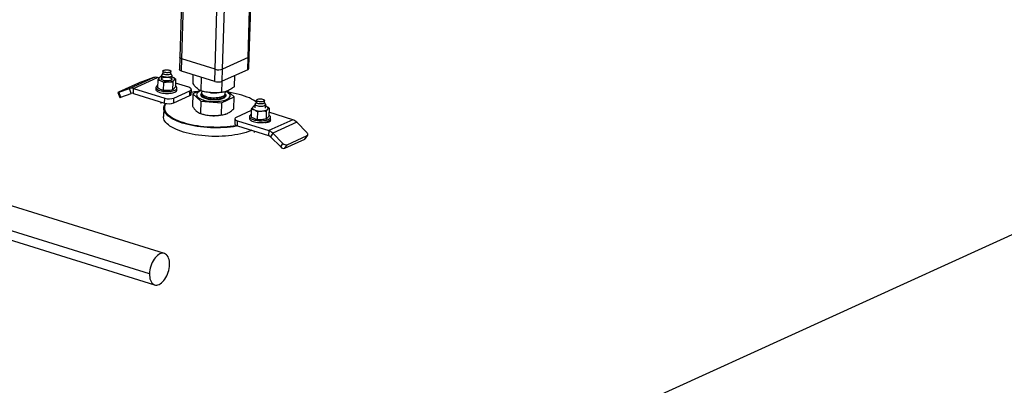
# Model space of a CAD drawing. Header units: millimetres. Extents: x 0 to 841, y 0 to 594.
# Tile 70 of 155: x 570 to 607, y 88 to 102. Entities that reach past the tile are written whole.
import ezdxf

# ---------------------------------------------------------------- set-up
doc = ezdxf.new("R2010")
doc.units = ezdxf.units.MM
doc.layers.add('TRAIT-FORT', color=4, linetype='Continuous', lineweight=25)

msp = doc.modelspace()

# ---------------------------------------------------------------- linework, layer by layer
at = {"layer": 'TRAIT-FORT', "color": 4, "linetype": 'Continuous', "lineweight": 25}
for p, q in [((578.21277, 100.65258), (578.76134, 118.96416)), ((578.25432, 100.69585), (578.80215, 118.98271)), ((577.2365, 100.20902), (577.78507, 118.5206)), ((501.10307, 45.65664), (638.39106, 108.03293)), ((575.02155, 93.19244), (540.89297, 103.80762)), ((574.45457, 92.42238), (540.38133, 103.02034)), ((540.37056, 102.66104), (574.6503, 91.99885)), ((575.6736, 102.73514), (575.61138, 100.6583)), ((575.68926, 100.59686), (575.75258, 102.71058)), ((576.95611, 100.20283), (577.02337, 102.44815)), ((575.61138, 100.6583), (575.59747, 100.19394)), ((575.67535, 100.13251), (575.68926, 100.59686)), ((576.95611, 100.20283), (575.68926, 100.59686)), ((578.21277, 100.65258), (577.2365, 100.20902)), ((578.19886, 100.18823), (578.21277, 100.65258)), ((578.24041, 100.2315), (578.25432, 100.69585)), ((574.96587, 100.13291), (574.96344, 100.05165)), ((576.9422, 99.73847), (575.67535, 100.13251)), ((576.9422, 99.73847), (576.95611, 100.20283)), ((577.22259, 99.74467), (577.2365, 100.20902)), ((578.19886, 100.18823), (577.22259, 99.74467)), ((573.68818, 99.46965), (574.60343, 99.8855)), ((573.84803, 99.47017), (574.76328, 99.88601)), ((574.60343, 99.8855), (574.20367, 99.74203)), ((574.77015, 99.80041), (574.76113, 99.49932)), ((574.81909, 99.86865), (574.76328, 99.88601)), ((574.91215, 99.92577), (574.87785, 99.91941)), ((574.91366, 99.97646), (574.90956, 99.83947)), ((574.96363, 100.0582), (574.91949, 99.99323)), ((575.2683, 100.04252), (575.27074, 100.12378)), ((575.30867, 99.98158), (575.2685, 100.04906)), ((575.30938, 99.82749), (575.31348, 99.96448)), ((575.33275, 99.90179), (575.31184, 99.90947)), ((575.33275, 99.90179), (575.31186, 99.91014)), ((575.44787, 99.83564), (575.43885, 99.53455)), ((576.11285, 99.6564), (576.12294, 99.99329)), ((576.42386, 99.37819), (576.43934, 99.89488)), ((577.68836, 99.54484), (577.70086, 99.96197)), ((574.03994, 99.67599), (573.27723, 99.32946)), ((573.28841, 99.32619), (573.68818, 99.46965)), ((573.76254, 99.28417), (573.68818, 99.46965)), ((573.84246, 99.28443), (573.84803, 99.47017)), ((573.84803, 99.47017), (575.0357, 99.10076)), ((574.6997, 99.51345), (574.69762, 99.44379)), ((574.99229, 99.39793), (575.00131, 99.69902)), ((575.34017, 99.71664), (575.33115, 99.41554)), ((575.38619, 99.1085), (575.99636, 99.38573)), ((575.95096, 99.5166), (575.44304, 99.67458)), ((575.49726, 99.41984), (575.49935, 99.48949)), ((575.9908, 99.19999), (575.99636, 99.38573)), ((576.04274, 99.25407), (576.0483, 99.43981)), ((576.38423, 99.39758), (576.10114, 99.2655)), ((577.21162, 99.32241), (577.22429, 99.74544)), ((577.67665, 99.15394), (577.42198, 99.38175)), ((573.24866, 99.31433), (573.32302, 99.12884)), ((573.36277, 99.1407), (573.28841, 99.32619)), ((573.36277, 99.1407), (573.76254, 99.28417)), ((573.84246, 99.28443), (575.03014, 98.91502)), ((575.03014, 98.91502), (575.0357, 99.10076)), ((575.38063, 98.92276), (575.9908, 99.19999)), ((575.38063, 98.92276), (575.38619, 99.1085)), ((576.10114, 99.2655), (576.08733, 98.80477)), ((576.10114, 99.2655), (576.41215, 98.98729)), ((576.25045, 99.23349), (576.25031, 99.22885)), ((576.4436, 99.37352), (576.44144, 99.30132)), ((576.77323, 99.31398), (576.78323, 99.31303)), ((577.00056, 99.30652), (577.01534, 99.30703)), ((577.19991, 98.93151), (577.67665, 99.15394)), ((577.34103, 99.27437), (577.3434, 99.35323)), ((577.52748, 99.19059), (577.52762, 99.19523)), ((577.66285, 98.69321), (577.67665, 99.15394)), ((578.52889, 99.02469), (578.52646, 98.94343)), ((578.83132, 98.93429), (578.83376, 99.01556)), ((574.88324, 98.96071), (574.88153, 98.9038)), ((574.99853, 98.72489), (574.98879, 98.39984)), ((576.41215, 98.98729), (576.39835, 98.52656)), ((576.41215, 98.98729), (577.19991, 98.93151)), ((577.19991, 98.93151), (577.18611, 98.47078)), ((578.33317, 98.69218), (578.32415, 98.39109)), ((578.47517, 98.81755), (578.44087, 98.81118)), ((578.47669, 98.86823), (578.47258, 98.73125)), ((578.52666, 98.94997), (578.48251, 98.88501)), ((578.8717, 98.87335), (578.83152, 98.94084)), ((578.8724, 98.71927), (578.87651, 98.85625)), ((578.89577, 98.79357), (578.87486, 98.80125)), ((578.89577, 98.79357), (578.87488, 98.80192)), ((579.01089, 98.72741), (579.00187, 98.42632)), ((576.33841, 98.54522), (576.3703, 98.53172)), ((577.36598, 98.50189), (577.37024, 98.5034)), ((577.7096, 98.3156), (577.70403, 98.12986)), ((578.33126, 98.62854), (577.76154, 98.36968)), ((578.26273, 98.40522), (578.26064, 98.33557)), ((578.56433, 98.5908), (578.55531, 98.2897)), ((578.90319, 98.60841), (578.89417, 98.30732)), ((579.90987, 98.28524), (578.99462, 97.8694)), ((579.90987, 98.28524), (579.00607, 98.56636)), ((579.06028, 98.31162), (579.06237, 98.38127)), ((577.80138, 98.05307), (577.80694, 98.23881)), ((577.80138, 98.05307), (578.98905, 97.68366)), ((577.80694, 98.23881), (578.99462, 97.8694)), ((578.85635, 98.18348), (578.85653, 98.18957)), ((578.98431, 98.19546), (578.98531, 98.22892)), ((580.06674, 98.18622), (579.15148, 97.77038)), ((580.4506, 97.79901), (580.06674, 98.18622)), ((578.44626, 97.85249), (578.44455, 97.79558)), ((578.99462, 97.8694), (578.98905, 97.68366)), ((579.15148, 97.77038), (579.06748, 97.63415)), ((579.06748, 97.63415), (579.45135, 97.24694)), ((579.15148, 97.77038), (579.53535, 97.38317)), ((579.6116, 97.19689), (580.37431, 97.54343)), ((579.6956, 97.33312), (580.45831, 97.67966)), ((580.37431, 97.54343), (580.45831, 97.67966)), ((580.39674, 97.56253), (580.48073, 97.69876)), ((579.45135, 97.24694), (579.53535, 97.38317)), ((579.6116, 97.19689), (579.6956, 97.33312))]:
    msp.add_line(p, q, dxfattribs=at)
at = {"layer": 'TRAIT-FORT', "color": 4, "linetype": 'Continuous', "lineweight": 25, "flags": 128}
for points in [[(575.68926, 100.59686), (575.66071, 100.60754), (575.63795, 100.61993), (575.62185, 100.63357), (575.61303, 100.64793), (575.61138, 100.6583)], [(575.68926, 100.59686), (575.66071, 100.60754), (575.63795, 100.61993), (575.62185, 100.63357), (575.61303, 100.64793), (575.61138, 100.6583)], [(575.08692, 100.18436), (575.12354, 100.18459), (575.15984, 100.18155), (575.19374, 100.17542), (575.22325, 100.16655), (575.24666, 100.15546), (575.26261, 100.1428), (575.27018, 100.12929), (575.26891, 100.11573), (575.2589, 100.10291), (575.24071, 100.09156), (575.21541, 100.08235), (575.18447, 100.07581), (575.14968, 100.07233), (575.11307, 100.0721), (575.07676, 100.07514), (575.04287, 100.08128), (575.01336, 100.09014), (574.98995, 100.10123), (574.974, 100.1139), (574.96643, 100.1274), (574.96769, 100.14096), (574.97771, 100.15379), (574.99589, 100.16513), (575.02119, 100.17434), (575.05214, 100.18088), (575.08692, 100.18436)], [(575.67535, 100.13251), (575.6468, 100.14318), (575.62404, 100.15558), (575.60794, 100.16922), (575.59912, 100.18358), (575.59747, 100.19394)], [(574.82446, 99.87537), (574.81472, 99.86156), (574.81003, 99.84727), (574.81046, 99.83274), (574.81601, 99.81823), (574.82658, 99.80397), (574.84199, 99.79023), (574.86197, 99.77722), (574.88619, 99.76517)], [(575.15037, 99.76048), (575.10762, 99.76001), (575.06495, 99.76298), (575.02437, 99.76925), (574.98777, 99.77852), (574.95686, 99.79036), (574.93308, 99.80421), (574.91755, 99.81944), (574.911, 99.83532), (574.91372, 99.85112), (574.9256, 99.86609), (574.94608, 99.87953), (574.9742, 99.89083), (575.00864, 99.89944), (575.04779, 99.90497), (575.08983, 99.90715), (575.13279, 99.90589), (575.17466, 99.90125), (575.21348, 99.89343), (575.24744, 99.88282), (575.27494, 99.86989), (575.29471, 99.85527), (575.30582, 99.83962), (575.30774, 99.82369), (575.3004, 99.80822), (575.28412, 99.79392), (575.25968, 99.78148), (575.22822, 99.77147), (575.1912, 99.76436), (575.15037, 99.76048)], [(575.30867, 99.98158), (575.3133, 99.96862), (575.31055, 99.95272), (575.2986, 99.93766), (575.27799, 99.92413), (575.2497, 99.91276), (575.21504, 99.9041), (575.17564, 99.89853), (575.13333, 99.89633), (575.0901, 99.8976), (575.04797, 99.90228), (575.00891, 99.91014), (574.97474, 99.92082), (574.94706, 99.93383), (574.92717, 99.94855), (574.91599, 99.96429), (574.91405, 99.98032), (574.91949, 99.99323)], [(575.14725, 99.99107), (575.11064, 99.99084), (575.07433, 99.99388), (575.04044, 100.00001), (575.01093, 100.00888), (574.98751, 100.01997), (574.97156, 100.03263), (574.964, 100.04614), (574.96344, 100.05165)], [(575.2683, 100.04252), (575.26648, 100.03447), (575.25646, 100.02165), (575.23828, 100.0103), (575.21298, 100.00109), (575.18204, 99.99455), (575.14725, 99.99107)], [(575.1712, 99.72329), (575.20898, 99.72622), (575.24505, 99.73099), (575.2788, 99.73751), (575.30966, 99.74568), (575.33709, 99.75535), (575.36063, 99.76635), (575.37987, 99.7785), (575.39448, 99.7916)], [(575.39448, 99.7916), (575.40422, 99.80541), (575.40891, 99.8197), (575.40848, 99.83422), (575.40293, 99.84874), (575.39236, 99.86299), (575.37696, 99.87674), (575.35697, 99.88975), (575.33275, 99.90179)], [(574.69762, 99.44379), (574.7011, 99.42251), (574.7134, 99.40055), (574.73428, 99.37929), (574.76327, 99.35921), (574.79973, 99.34074), (574.84284, 99.32431), (574.89163, 99.31028), (574.94503, 99.29896), (575.00182, 99.29062), (575.06076, 99.28542), (575.12051, 99.2835), (575.17974, 99.28489)], [(574.76386, 99.59055), (574.74229, 99.57717), (574.71951, 99.55732), (574.70522, 99.53621), (574.69974, 99.51433), (574.70319, 99.49217), (574.71549, 99.47021), (574.73637, 99.44895), (574.76536, 99.42886), (574.80182, 99.41039), (574.84492, 99.39396), (574.89372, 99.37993), (574.94711, 99.36862), (575.00391, 99.36027), (575.06284, 99.35508), (575.12259, 99.35315), (575.18183, 99.35454)], [(575.17974, 99.28489), (575.23714, 99.28956), (575.29142, 99.29741), (575.34136, 99.30827), (575.38586, 99.32188), (575.42391, 99.33795), (575.45467, 99.35611), (575.47745, 99.37597), (575.49174, 99.39707), (575.49722, 99.41895), (575.49726, 99.41984)], [(575.18183, 99.35454), (575.23923, 99.35922), (575.29351, 99.36707), (575.34345, 99.37792), (575.38795, 99.39153), (575.426, 99.4076), (575.45676, 99.42577), (575.47954, 99.44562), (575.49383, 99.46673), (575.49931, 99.48861), (575.49586, 99.51077), (575.48356, 99.53273), (575.46268, 99.55399), (575.43992, 99.5703)], [(575.99636, 99.38573), (576.02232, 99.40043), (576.03967, 99.41694), (576.04775, 99.43461), (576.04625, 99.45277), (576.03522, 99.47072), (576.01509, 99.48777), (575.98664, 99.50326), (575.95096, 99.5166)], [(576.41191, 99.38379), (576.37102, 99.36598), (576.33048, 99.34338), (576.29778, 99.31898), (576.27338, 99.2931), (576.25763, 99.26612), (576.25073, 99.23842), (576.2528, 99.21037), (576.2638, 99.18239), (576.28357, 99.15485), (576.31185, 99.12814), (576.34822, 99.10265), (576.39219, 99.07873), (576.44314, 99.05671), (576.50034, 99.0369), (576.563, 99.01958), (576.63023, 99.005), (576.7011, 98.99336), (576.77461, 98.98481), (576.84972, 98.9795), (576.92539, 98.97747), (577.00054, 98.97878), (577.07413, 98.98339), (577.14512, 98.99124), (577.21252, 99.00223), (577.27538, 99.01619), (577.33281, 99.03294), (577.38401, 99.05223), (577.42826, 99.0738), (577.46495, 99.09734), (577.49355, 99.12252), (577.51366, 99.14899), (577.52501, 99.17639), (577.52742, 99.20431), (577.52088, 99.23237), (577.50547, 99.26019), (577.4814, 99.28735), (577.44902, 99.3135), (577.40877, 99.33825), (577.36461, 99.35979)], [(573.27723, 99.32946), (573.26403, 99.3233), (573.2547, 99.31858), (573.2496, 99.31549), (573.24892, 99.31414), (573.25268, 99.31459), (573.26075, 99.31681), (573.27282, 99.32073), (573.28841, 99.32619)], [(576.25031, 99.22885), (576.25266, 99.20573), (576.26366, 99.17774), (576.28343, 99.1502), (576.31171, 99.1235), (576.34808, 99.09801), (576.39205, 99.07408), (576.443, 99.05206), (576.5002, 99.03225), (576.56286, 99.01494), (576.63009, 99.00036), (576.70096, 98.98871), (576.77447, 98.98017), (576.84958, 98.97485), (576.92525, 98.97283), (577.0004, 98.97414), (577.07399, 98.97875), (577.14498, 98.9866), (577.21238, 98.99758), (577.27524, 99.01155), (577.33267, 99.02829), (577.38387, 99.04758), (577.42812, 99.06915), (577.46481, 99.09269), (577.49341, 99.11788), (577.51352, 99.14435), (577.52487, 99.17174), (577.52748, 99.19059)], [(576.44585, 99.27602), (576.44319, 99.2692), (576.43998, 99.24609), (576.44553, 99.22281), (576.45973, 99.19982), (576.4823, 99.17757), (576.51279, 99.15648), (576.55063, 99.13698), (576.59506, 99.11943), (576.64523, 99.10418), (576.70016, 99.09152), (576.75877, 99.08171), (576.81994, 99.07494), (576.88247, 99.07133), (576.94513, 99.07095), (577.00672, 99.07382), (577.06603, 99.07988), (577.12191, 99.089), (577.17327, 99.10102), (577.21911, 99.11569), (577.25854, 99.13274), (577.29079, 99.15183), (577.31524, 99.17259), (577.3314, 99.19461), (577.33897, 99.21747), (577.33779, 99.24072), (577.33512, 99.24938)], [(576.44144, 99.30132), (576.44483, 99.27889), (576.45689, 99.25578), (576.4774, 99.2333), (576.50596, 99.21189), (576.54202, 99.19195), (576.58488, 99.17388), (576.63371, 99.15802), (576.68754, 99.1447), (576.74534, 99.13415), (576.80598, 99.1266), (576.86828, 99.12219), (576.93102, 99.12101), (576.993, 99.12307), (577.05299, 99.12833), (577.10983, 99.13671), (577.16242, 99.14802), (577.20972, 99.16206), (577.25083, 99.17854), (577.28495, 99.19715), (577.31139, 99.21753), (577.32966, 99.23927), (577.3394, 99.26196), (577.34103, 99.27437)], [(578.52683, 98.9557), (578.47997, 98.98933), (578.41296, 99.03127), (578.33861, 99.0716), (578.25728, 99.11011), (578.16935, 99.14664), (578.07525, 99.18099), (577.97542, 99.21302), (577.87034, 99.24257), (577.76051, 99.26948), (577.64645, 99.29365), (577.52871, 99.31495), (577.4896, 99.32126)], [(578.71271, 98.96411), (578.67609, 98.96388), (578.63979, 98.96692), (578.60589, 98.97305), (578.57638, 98.98192), (578.55297, 98.99301), (578.53702, 99.00567), (578.52946, 99.01918), (578.53072, 99.03274), (578.54073, 99.04556), (578.55892, 99.05691), (578.58422, 99.06612), (578.61516, 99.07265), (578.64995, 99.07614), (578.68656, 99.07637), (578.72287, 99.07333), (578.75676, 99.06719), (578.78627, 99.05833), (578.80968, 99.04724), (578.82563, 99.03457), (578.8332, 99.02107), (578.83194, 99.00751), (578.82192, 98.99468), (578.80374, 98.98334), (578.77844, 98.97413), (578.74749, 98.96759), (578.71271, 98.96411)], [(575.21333, 98.38917), (575.15716, 98.43375), (575.10916, 98.47946), (575.06958, 98.52607), (575.03858, 98.57335), (575.01632, 98.6211), (575.00291, 98.66907), (574.99842, 98.71703), (575.00285, 98.76477), (575.01619, 98.81205), (575.03838, 98.85865), (575.06931, 98.90434), (575.07015, 98.90541)], [(575.07839, 98.90298), (575.06353, 98.87933), (575.04164, 98.83336), (575.02847, 98.78671), (575.0241, 98.73961), (575.02854, 98.69228), (575.04177, 98.64495), (575.06373, 98.59784), (575.09431, 98.55119), (575.13337, 98.5052), (575.18073, 98.46011), (575.23615, 98.41611)], [(578.38748, 98.76714), (578.37775, 98.75333), (578.37305, 98.73904), (578.37348, 98.72452), (578.37903, 98.71), (578.3896, 98.69575), (578.40501, 98.682), (578.42499, 98.669), (578.44921, 98.65695)], [(578.71775, 98.78878), (578.67473, 98.78831), (578.6318, 98.7913), (578.59096, 98.7976), (578.55413, 98.80693), (578.52302, 98.81885), (578.4991, 98.83279), (578.48347, 98.84811), (578.47688, 98.86409), (578.47962, 98.87999), (578.48251, 98.88501)], [(578.83132, 98.93429), (578.8295, 98.92625), (578.81949, 98.91342), (578.8013, 98.90208), (578.776, 98.89287), (578.74506, 98.88633), (578.71027, 98.88285), (578.67366, 98.88262), (578.63735, 98.88566), (578.60346, 98.89179), (578.57395, 98.90066), (578.55054, 98.91175), (578.53459, 98.92441), (578.52702, 98.93791), (578.52646, 98.94343)], [(578.8717, 98.87335), (578.87418, 98.86842), (578.87612, 98.85239), (578.86872, 98.83682), (578.85235, 98.82244), (578.82776, 98.80991), (578.79609, 98.79984), (578.75884, 98.79268), (578.71775, 98.78878)], [(578.73422, 98.61506), (578.772, 98.618), (578.80807, 98.62277), (578.84183, 98.62929), (578.87268, 98.63746), (578.90011, 98.64712), (578.92365, 98.65813), (578.94289, 98.67028), (578.9575, 98.68337)], [(578.9575, 98.68337), (578.96724, 98.69718), (578.97193, 98.71147), (578.9715, 98.726), (578.96595, 98.74051), (578.95539, 98.75477), (578.93998, 98.76851), (578.91999, 98.78152), (578.89577, 98.79357)], [(578.34918, 97.88268), (578.30824, 97.86472), (578.22246, 97.83109), (578.13021, 97.79991), (578.03192, 97.77131), (577.92806, 97.74544), (577.81912, 97.72243), (577.70562, 97.70237), (577.58811, 97.68537), (577.46715, 97.67151), (577.3433, 97.66085), (577.21717, 97.65345), (577.08935, 97.64933), (576.96045, 97.64853), (576.83108, 97.65103), (576.70187, 97.65684), (576.57342, 97.66592), (576.44636, 97.67823), (576.32127, 97.69371), (576.19877, 97.71229), (576.07944, 97.73388), (575.96384, 97.75837), (575.85252, 97.78566), (575.74602, 97.8156), (575.64484, 97.84806), (575.54947, 97.88288), (575.46036, 97.9199), (575.37793, 97.95894), (575.30257, 97.99981), (575.23466, 98.04232), (575.1745, 98.08626), (575.12239, 98.13143), (575.07857, 98.17762), (575.04326, 98.22459), (575.01661, 98.27214), (574.99877, 98.32002), (574.98981, 98.36802), (574.98879, 98.39984)], [(577.82299, 98.04635), (577.77265, 98.03707), (577.65707, 98.01853), (577.53777, 98.00309), (577.41529, 97.99083), (577.29022, 97.98179), (577.16317, 97.97603), (577.03473, 97.97356), (576.90552, 97.97441), (576.77615, 97.97857), (576.64725, 97.98602), (576.51942, 97.99672), (576.39327, 98.01063), (576.2694, 98.02767), (576.14841, 98.04776), (576.03088, 98.07082), (575.91735, 98.09672), (575.80838, 98.12535), (575.70447, 98.15657), (575.60614, 98.19023), (575.51384, 98.22617), (575.42802, 98.26422), (575.34908, 98.3042), (575.2774, 98.34592), (575.21333, 98.38917)], [(575.23615, 98.41611), (575.29937, 98.37344), (575.37009, 98.33228), (575.44798, 98.29283), (575.53265, 98.25529), (575.62372, 98.21983), (575.72075, 98.18662), (575.82326, 98.15582), (575.93078, 98.12757), (576.0428, 98.10201), (576.15877, 98.07926), (576.27814, 98.05943), (576.40035, 98.04262), (576.52482, 98.0289), (576.65095, 98.01834), (576.77814, 98.01099), (576.90578, 98.00689), (577.03327, 98.00605), (577.15999, 98.00848), (577.28535, 98.01417), (577.40875, 98.02308), (577.52959, 98.03519), (577.64731, 98.05042), (577.76089, 98.06863)], [(577.76154, 98.36968), (577.73558, 98.35498), (577.71823, 98.33847), (577.71015, 98.3208), (577.71165, 98.30264), (577.72268, 98.28469), (577.7428, 98.26764), (577.77126, 98.25215), (577.80694, 98.23881)], [(578.26064, 98.33557), (578.26412, 98.31429), (578.27642, 98.29233), (578.2973, 98.27107), (578.3263, 98.25098), (578.36275, 98.23252), (578.40586, 98.21608), (578.45466, 98.20205), (578.50805, 98.19074), (578.56484, 98.18239), (578.62378, 98.1772), (578.68353, 98.17528), (578.74277, 98.17667), (578.80016, 98.18134), (578.85444, 98.18919), (578.90439, 98.20004), (578.94888, 98.21366), (578.98693, 98.22972), (579.01769, 98.24789), (579.04047, 98.26775), (579.05476, 98.28885), (579.06025, 98.31073), (579.06028, 98.31162)], [(578.32688, 98.48233), (578.30531, 98.46895), (578.28253, 98.44909), (578.26824, 98.42799), (578.26276, 98.40611), (578.26621, 98.38394), (578.27851, 98.36198), (578.29939, 98.34072), (578.32838, 98.32063), (578.36484, 98.30217), (578.40795, 98.28574), (578.45674, 98.27171), (578.51013, 98.26039), (578.56693, 98.25205), (578.62586, 98.24685), (578.68562, 98.24493), (578.74485, 98.24632), (578.80225, 98.25099), (578.85653, 98.25884), (578.90647, 98.2697), (578.95097, 98.28331), (578.98902, 98.29938), (579.01978, 98.31754), (579.04256, 98.3374), (579.05685, 98.3585), (579.06233, 98.38038), (579.05889, 98.40255), (579.04658, 98.42451), (579.0257, 98.44577), (579.00294, 98.46208)], [(578.82846, 98.18498), (578.85241, 98.1836), (578.89668, 98.18372), (578.93929, 98.18725), (578.97836, 98.19405), (579.01218, 98.20382), (579.03929, 98.21614), (579.05849, 98.23046), (579.06895, 98.24616), (579.0702, 98.26255), (579.0622, 98.27892), (579.05413, 98.28751)], [(577.70403, 98.12986), (577.70609, 98.1169), (577.71711, 98.09895), (577.73724, 98.0819), (577.76569, 98.06641), (577.80138, 98.05307)], [(580.37431, 97.54343), (580.38758, 97.55181), (580.39674, 97.56253)], [(580.45831, 97.67966), (580.47157, 97.68804), (580.4811, 97.69937), (580.48653, 97.71318), (580.48764, 97.72897), (580.4844, 97.74611), (580.47693, 97.76396), (580.46552, 97.78182), (580.4506, 97.79901)], [(575.21728, 92.76891), (575.2166, 92.83761), (575.21036, 92.90279), (575.19867, 92.96348), (575.18168, 93.01881), (575.15966, 93.06797), (575.13291, 93.11024), (575.10183, 93.14501), (575.06687, 93.17177), (575.02855, 93.19012), (574.98742, 93.19981), (574.94408, 93.20069), (574.89916, 93.19274), (574.85332, 93.17609), (574.80722, 93.15097), (574.76155, 93.11775), (574.71696, 93.07693), (574.6741, 93.02908), (574.6336, 92.97491), (574.59606, 92.91521), (574.56201, 92.85086), (574.53196, 92.78278), (574.50634, 92.71197), (574.48552, 92.63946), (574.46982, 92.56632), (574.45945, 92.49361), (574.45457, 92.42238)], [(574.45457, 92.42238), (574.45526, 92.35368), (574.46149, 92.2885), (574.47319, 92.22781), (574.49017, 92.17248), (574.5122, 92.12332), (574.53895, 92.08105), (574.57003, 92.04628), (574.60498, 92.01952), (574.64331, 92.00117), (574.68444, 91.99148), (574.72778, 91.99061), (574.7727, 91.99855), (574.81854, 92.0152), (574.86463, 92.04032), (574.91031, 92.07354), (574.9549, 92.11436), (574.99776, 92.16221), (575.03825, 92.21638), (575.0758, 92.27608), (575.10985, 92.34043), (575.1399, 92.40851), (575.16552, 92.47932), (575.18634, 92.55183), (575.20204, 92.62497), (575.21241, 92.69769), (575.21728, 92.76891)]]:
    msp.add_lwpolyline(points, dxfattribs=at)
at = {"layer": 'TRAIT-FORT', "color": 4, "linetype": 'Continuous', "lineweight": 25}
for centre, radius, start, end in [((578.20006, 100.70638), 0.05528, 283.295255, 349.017157), ((577.08689, 100.63256), 0.44919, 253.074122, 289.45572), ((578.18615, 100.24203), 0.05528, 283.295255, 349.017157), ((574.68412, 99.64834), 0.2505, 71.578741, 108.790309), ((574.96071, 99.72554), 0.20251, 103.906287, 132.28198), ((575.12361, 100.39004), 0.66845, 249.196061, 274.083033), ((573.76887, 99.2325), 0.2505, 71.578741, 108.790309), ((575.06757, 97.36424), 2.52987, 109.967239, 113.966274), ((577.07297, 100.16821), 0.44919, 253.074122, 289.45572), ((573.30005, 99.27838), 0.15129, 278.732046, 294.491819), ((573.80288, 99.16559), 0.12525, 71.578741, 108.790309), ((575.19917, 99.63793), 0.56149, 253.074122, 289.45572), ((575.9749, 99.26723), 0.0691, 283.295255, 349.017157), ((576.68306, 95.29541), 4.08002, 95.420345, 98.999131), ((576.9425, 100.99893), 1.69341, 264.603331, 271.964837), ((575.19361, 99.45218), 0.56149, 253.074122, 289.45572), ((578.52373, 98.61732), 0.20251, 103.906287, 132.28198), ((578.68663, 99.28182), 0.66845, 249.196061, 274.083033), ((576.86121, 99.7967), 1.3569, 248.790016, 267.013903), ((576.92561, 99.92977), 1.49425, 264.813038, 287.140118), ((579.78826, 97.91884), 0.38606, 43.835515, 71.639001), ((578.92825, 97.50046), 0.19303, 43.835515, 71.639001), ((578.87301, 97.503), 0.38606, 43.835515, 71.639001), ((579.57228, 97.35257), 0.16056, 221.135704, 284.173375), ((579.65628, 97.4888), 0.16056, 221.135704, 284.173375)]:
    msp.add_arc(centre, radius, start, end, dxfattribs=at)
for points, knots in [([(574.82446, 99.87537), (574.81544, 99.86467), (574.79733, 99.84317), (574.77923, 99.8147), (574.77015, 99.80041)], [0, 0, 0, 0, 0.49784375, 1, 1, 1, 1]), ([(574.77015, 99.80041), (574.78935, 99.79641), (574.82789, 99.7884), (574.86671, 99.77293), (574.88619, 99.76517)], [0, 0, 0, 0, 0.49816548, 1, 1, 1, 1]), ([(574.87785, 99.91941), (574.86909, 99.91396), (574.85152, 99.90303), (574.8335, 99.88461), (574.82446, 99.87537)], [0, 0, 0, 0, 0.49816548, 1, 1, 1, 1]), ([(574.88619, 99.76517), (574.90547, 99.75594), (574.9442, 99.73741), (574.98222, 99.71185), (575.00131, 99.69902)], [0, 0, 0, 0, 0.49784375, 1, 1, 1, 1]), ([(575.44787, 99.83564), (575.42893, 99.84837), (575.39092, 99.87393), (575.35219, 99.89248), (575.33275, 99.90179)], [0, 0, 0, 0, 0.49816549, 1, 1, 1, 1]), ([(575.34017, 99.71664), (575.34918, 99.73082), (575.36728, 99.7593), (575.38539, 99.7808), (575.39448, 99.7916)], [0, 0, 0, 0, 0.49816549, 1, 1, 1, 1]), ([(575.39448, 99.7916), (575.40345, 99.80077), (575.42147, 99.8192), (575.43904, 99.83014), (575.44787, 99.83564)], [0, 0, 0, 0, 0.49784375, 1, 1, 1, 1]), ([(574.87624, 99.43316), (574.85696, 99.44239), (574.81823, 99.46093), (574.78022, 99.48648), (574.76113, 99.49932)], [0, 0, 0, 0, 0.49784375, 1, 1, 1, 1]), ([(574.99229, 99.39793), (574.97309, 99.40192), (574.93455, 99.40994), (574.89573, 99.4254), (574.87624, 99.43316)], [0, 0, 0, 0, 0.49816548, 1, 1, 1, 1]), ([(575.16125, 99.39128), (575.13298, 99.39057), (575.07618, 99.38914), (575.02033, 99.39499), (574.99229, 99.39793)], [0, 0, 0, 0, 0.49784375, 1, 1, 1, 1]), ([(575.00131, 99.69902), (575.02939, 99.70484), (575.08576, 99.71653), (575.14265, 99.72103), (575.1712, 99.72329)], [0, 0, 0, 0, 0.49816548, 1, 1, 1, 1]), ([(575.33115, 99.41554), (575.30306, 99.40972), (575.24669, 99.39803), (575.1898, 99.39353), (575.16125, 99.39128)], [0, 0, 0, 0, 0.49816548, 1, 1, 1, 1]), ([(575.1712, 99.72329), (575.19948, 99.724), (575.25627, 99.72542), (575.31212, 99.71957), (575.34017, 99.71664)], [0, 0, 0, 0, 0.49784375, 1, 1, 1, 1]), ([(575.38453, 99.45958), (575.37556, 99.45041), (575.35754, 99.43198), (575.33997, 99.42104), (575.33115, 99.41554)], [0, 0, 0, 0, 0.497843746, 1, 1, 1, 1]), ([(575.43885, 99.53455), (575.42983, 99.52036), (575.41174, 99.49188), (575.39362, 99.47038), (575.38453, 99.45958)], [0, 0, 0, 0, 0.49816548, 1, 1, 1, 1]), ([(576.42386, 99.37819), (576.40283, 99.38766), (576.36299, 99.40561), (576.30479, 99.44455), (576.25342, 99.48854), (576.20603, 99.53778), (576.16026, 99.59196), (576.12916, 99.63422), (576.11285, 99.6564)], [0, 0, 0, 0, 0.20206835, 0.38269984, 0.55531458, 0.69299169, 0.83889419, 1, 1, 1, 1]), ([(577.68836, 99.54484), (577.65627, 99.5209), (577.59548, 99.47555), (577.50647, 99.42142), (577.42775, 99.3828), (577.35501, 99.35545), (577.28464, 99.33533), (577.23675, 99.32686), (577.21162, 99.32241)], [0, 0, 0, 0, 0.20206835, 0.38269984, 0.55531458, 0.69299169, 0.83889419, 1, 1, 1, 1]), ([(576.83178, 99.04141), (576.80322, 99.04401), (576.74438, 99.04936), (576.65972, 99.0652), (576.58053, 99.08714), (576.51259, 99.11497), (576.46907, 99.14172), (576.44339, 99.16435), (576.42459, 99.18696), (576.41166, 99.21513), (576.41571, 99.23708), (576.41768, 99.24774)], [0, 0, 0, 0, 0.11649679, 0.2399717, 0.36857994, 0.49991744, 0.63125494, 0.69563278, 0.7600283, 0.88350321, 1, 1, 1, 1]), ([(576.41768, 99.24774), (576.42179, 99.25832), (576.42717, 99.27217), (576.44272, 99.28455), (576.44637, 99.28746)], [0, 0, 0, 0, 0.76493856, 1, 1, 1, 1]), ([(577.21162, 99.32241), (577.15877, 99.31704), (577.05866, 99.30686), (576.91183, 99.30446), (576.78179, 99.31174), (576.66146, 99.32695), (576.54494, 99.34812), (576.46553, 99.36784), (576.42386, 99.37819)], [0, 0, 0, 0, 0.20206835, 0.38269984, 0.55531458, 0.69299169, 0.83889419, 1, 1, 1, 1]), ([(577.33795, 99.25944), (577.3416, 99.25531), (577.35497, 99.24015), (577.36541, 99.21362), (577.36308, 99.18081), (577.34425, 99.14909), (577.30835, 99.11865), (577.25432, 99.09075), (577.18395, 99.06743), (577.11467, 99.05311), (577.05531, 99.04515), (576.99553, 99.03974), (576.92031, 99.03689), (576.86071, 99.03994), (576.83178, 99.04141)], [0, 0, 0, 0, 0.03603865, 0.13202877, 0.22259407, 0.31315937, 0.40914949, 0.5091303, 0.61123285, 0.7133354, 0.76338312, 0.81344458, 0.9094347, 1, 1, 1, 1]), ([(576.08733, 98.80477), (576.11212, 98.76669), (576.1495, 98.70926), (576.20133, 98.64674), (576.22784, 98.62137), (576.24113, 98.60864)], [0, 0, 0, 0, 0.49525132, 0.7468182, 1, 1, 1, 1]), ([(577.42277, 98.52497), (577.4628, 98.54648), (577.54375, 98.58998), (577.62286, 98.65855), (577.66285, 98.69321)], [0, 0, 0, 0, 0.49451073, 1, 1, 1, 1]), ([(578.38748, 98.76714), (578.37847, 98.75644), (578.36035, 98.73495), (578.34226, 98.70648), (578.33317, 98.69218)], [0, 0, 0, 0, 0.49784375, 1, 1, 1, 1]), ([(578.33317, 98.69218), (578.35237, 98.68819), (578.39091, 98.68017), (578.42973, 98.66471), (578.44921, 98.65695)], [0, 0, 0, 0, 0.49816549, 1, 1, 1, 1]), ([(578.44087, 98.81118), (578.43212, 98.80574), (578.41455, 98.7948), (578.39653, 98.77639), (578.38748, 98.76714)], [0, 0, 0, 0, 0.498165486, 1, 1, 1, 1]), ([(578.44921, 98.65695), (578.46849, 98.64772), (578.50722, 98.62918), (578.54524, 98.60363), (578.56433, 98.5908)], [0, 0, 0, 0, 0.497843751, 1, 1, 1, 1]), ([(579.01089, 98.72741), (578.99195, 98.74015), (578.95394, 98.76571), (578.91521, 98.78426), (578.89577, 98.79357)], [0, 0, 0, 0, 0.49816548, 1, 1, 1, 1]), ([(578.90319, 98.60841), (578.9122, 98.6226), (578.9303, 98.65107), (578.94841, 98.67258), (578.9575, 98.68337)], [0, 0, 0, 0, 0.49816548, 1, 1, 1, 1]), ([(578.9575, 98.68337), (578.96647, 98.69255), (578.9845, 98.71098), (579.00207, 98.72192), (579.01089, 98.72741)], [0, 0, 0, 0, 0.49784375, 1, 1, 1, 1]), ([(576.24113, 98.60864), (576.26728, 98.5882), (576.32014, 98.54688), (576.37209, 98.53338), (576.39835, 98.52656)], [0, 0, 0, 0, 0.49451073, 1, 1, 1, 1]), ([(576.39835, 98.52656), (576.46185, 98.50654), (576.5576, 98.47635), (576.68959, 98.45123), (576.75681, 98.44485), (576.79052, 98.44165)], [0, 0, 0, 0, 0.49525132, 0.7468182, 1, 1, 1, 1]), ([(576.79052, 98.44165), (576.85661, 98.43985), (576.99024, 98.43621), (577.12034, 98.45917), (577.18611, 98.47078)], [0, 0, 0, 0, 0.49451073, 1, 1, 1, 1]), ([(577.18611, 98.47078), (577.22435, 98.47335), (577.28202, 98.47722), (577.36172, 98.49888), (577.40238, 98.51626), (577.42277, 98.52497)], [0, 0, 0, 0, 0.49525132, 0.7468182, 1, 1, 1, 1]), ([(578.43927, 98.32494), (578.41998, 98.33417), (578.38125, 98.35271), (578.34324, 98.37826), (578.32415, 98.39109)], [0, 0, 0, 0, 0.497843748, 1, 1, 1, 1]), ([(578.55531, 98.2897), (578.53611, 98.2937), (578.49757, 98.30171), (578.45875, 98.31718), (578.43927, 98.32494)], [0, 0, 0, 0, 0.49816549, 1, 1, 1, 1]), ([(578.72428, 98.28305), (578.696, 98.28234), (578.6392, 98.28092), (578.58335, 98.28677), (578.55531, 98.2897)], [0, 0, 0, 0, 0.49784375, 1, 1, 1, 1]), ([(578.56433, 98.5908), (578.59241, 98.59662), (578.64878, 98.60831), (578.70567, 98.61281), (578.73422, 98.61506)], [0, 0, 0, 0, 0.49816549, 1, 1, 1, 1]), ([(578.89417, 98.30732), (578.86609, 98.3015), (578.80971, 98.28981), (578.75283, 98.28531), (578.72428, 98.28305)], [0, 0, 0, 0, 0.49816549, 1, 1, 1, 1]), ([(578.73422, 98.61506), (578.7625, 98.61577), (578.8193, 98.6172), (578.87514, 98.61135), (578.90319, 98.60841)], [0, 0, 0, 0, 0.49784375, 1, 1, 1, 1]), ([(578.94756, 98.35136), (578.93859, 98.34219), (578.92057, 98.32376), (578.90299, 98.31281), (578.89417, 98.30732)], [0, 0, 0, 0, 0.49784375, 1, 1, 1, 1]), ([(579.00187, 98.42632), (578.99286, 98.41214), (578.97476, 98.38366), (578.95665, 98.36215), (578.94756, 98.35136)], [0, 0, 0, 0, 0.49816549, 1, 1, 1, 1])]:
    msp.add_open_spline(points, degree=3, knots=knots, dxfattribs=at)

doc.saveas('drawing.dxf')
